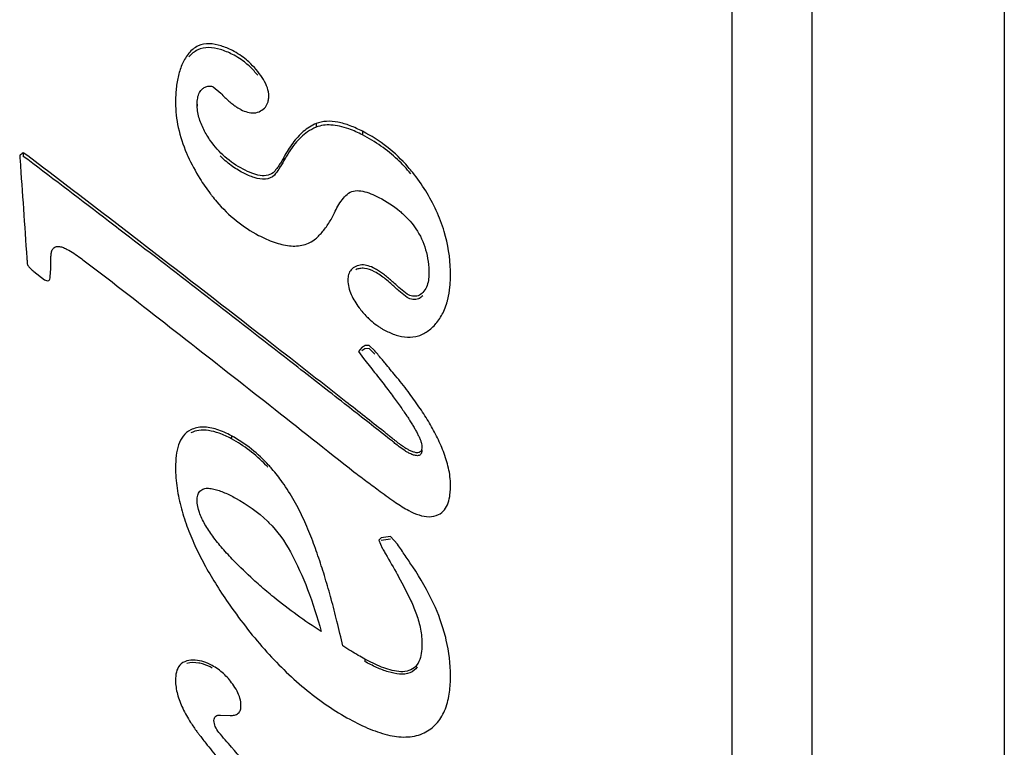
# Model space of a CAD drawing. Header units: millimetres. Extents: x 722 to 923, y -745 to -639.
# Tile 6 of 13: x 759.39 to 765.53, y -693.9 to -689.36. Entities that reach past the tile are written whole.
import ezdxf

# ---------------------------------------------------------------- set-up
doc = ezdxf.new("R2010")
doc.units = ezdxf.units.MM

msp = doc.modelspace()

# ---------------------------------------------------------------- linework, layer by layer
for p, q in [((763.8284, -677.2074), (763.8284, -724.2072)), ((764.3284, -677.2074), (764.3284, -724.2072)), ((765.5284, -677.2074), (765.5284, -724.2074)), ((760.5951, -689.7806), (760.6417, -689.8202)), ((760.3601, -689.8779), (760.3601, -689.8885)), ((760.4951, -689.8885), (760.4951, -689.901)), ((761.2372, -690.0091), (761.2372, -690.0319)), ((761.5267, -690.0574), (761.5267, -690.0801)), ((759.4384, -690.211), (759.4101, -690.1925)), ((759.4101, -690.1925), (759.4101, -690.2149)), ((759.4384, -690.2334), (759.4101, -690.2149)), ((761.0362, -690.218), (761.0362, -690.2403)), ((759.4767, -690.9316), (759.5434, -690.9828)), ((759.5784, -690.9644), (759.5817, -690.9118)), ((761.8051, -691.0733), (761.7534, -691.0312)), ((761.8051, -691.0938), (761.7534, -691.0519)), ((761.5217, -691.4054), (761.5017, -691.4305)), ((761.5417, -691.4125), (761.5217, -691.4252)), ((761.5667, -691.3921), (761.5417, -691.3927)), ((761.5667, -691.412), (761.5417, -691.4125)), ((761.6034, -691.4266), (761.5667, -691.3921)), ((761.6034, -691.4464), (761.5667, -691.412)), ((761.5017, -691.4305), (761.5317, -691.4738)), ((761.5317, -691.4738), (761.5834, -691.5383)), ((760.7084, -691.9556), (760.7084, -691.9742)), ((761.7017, -692.5833), (761.6417, -692.5916)), ((761.7451, -692.6319), (761.7017, -692.5833)), ((761.6284, -692.6068), (761.6484, -692.6555)), ((761.7017, -692.6006), (761.6417, -692.6089)), ((761.5401, -693.3473), (761.5401, -693.363)), ((760.6401, -693.6966), (760.7017, -693.699))]:
    msp.add_line(p, q)
for points, knots in [([(760.7151, -689.554), (760.6922, -689.5424), (760.6458, -689.5225), (760.5723, -689.5071), (760.4981, -689.5195), (760.4595, -689.5513), (760.4442, -689.5698)], [0, 0, 0, 0, 0.0769777, 0.1508776, 0.2226448, 0.2945107, 0.2945107, 0.2945107, 0.2945107]), ([(760.7151, -689.5778), (760.6909, -689.5656), (760.643, -689.5452), (760.5682, -689.5309), (760.496, -689.5448), (760.4589, -689.5757), (760.4442, -689.5935)], [0, 0, 0, 0, 0.0812916, 0.1554834, 0.2253294, 0.2944799, 0.2944799, 0.2944799, 0.2944799]), ([(760.8299, -689.637), (760.8211, -689.6285), (760.7862, -689.5965), (760.7464, -689.5699), (760.7151, -689.554)], [0, 0, 0, 0, 0.03671, 0.1419632, 0.1419632, 0.1419632, 0.1419632]), ([(760.825, -689.6559), (760.8167, -689.648), (760.783, -689.618), (760.745, -689.5929), (760.7151, -689.5778)], [0, 0, 0, 0, 0.0345388, 0.1351403, 0.1351403, 0.1351403, 0.1351403]), ([(760.4951, -689.8885), (760.4951, -689.8755), (760.4967, -689.8507), (760.5037, -689.8265), (760.5092, -689.8161)], [0, 0, 0, 0, 0.03891706, 0.07432144, 0.07432144, 0.07432144, 0.07432144]), ([(760.5301, -689.7911), (760.5362, -689.7866), (760.5494, -689.7785), (760.565, -689.7748), (760.5728, -689.7749)], [0, 0, 0, 0, 0.02283759, 0.04627378, 0.04627378, 0.04627378, 0.04627378]), ([(760.6921, -689.8685), (760.7003, -689.8756), (760.711, -689.8843), (760.7221, -689.8926), (760.7245, -689.8944)], [0, 0, 0, 0, 0.03238828, 0.04147046, 0.04147046, 0.04147046, 0.04147046]), ([(760.9204, -689.9063), (760.9279, -689.8969), (760.9356, -689.8816), (760.9392, -689.8655), (760.9399, -689.861)], [0, 0, 0, 0, 0.03600366, 0.04959417, 0.04959417, 0.04959417, 0.04959417]), ([(760.7684, -689.9219), (760.7813, -689.9285), (760.8079, -689.9396), (760.8508, -689.9455), (760.8789, -689.9375), (760.891, -689.9307)], [0, 0, 0, 0, 0.0433065, 0.0858683, 0.1275924, 0.1275924, 0.1275924, 0.1275924]), ([(761.2372, -690.0091), (761.2079, -690.021), (761.1533, -690.0565), (761.0876, -690.1304), (761.0525, -690.1875), (761.0362, -690.218)], [0, 0, 0, 0, 0.0947436, 0.1912952, 0.2949335, 0.2949335, 0.2949335, 0.2949335]), ([(761.5267, -690.0574), (761.5014, -690.0444), (761.4513, -690.0215), (761.3755, -689.9986), (761.3031, -689.9918), (761.2573, -690.001), (761.2372, -690.0091)], [0, 0, 0, 0, 0.0854049, 0.1647074, 0.2366227, 0.3017794, 0.3017794, 0.3017794, 0.3017794]), ([(761.2372, -690.0319), (761.2181, -690.0396), (761.1689, -690.067), (761.098, -690.1368), (761.0562, -690.2029), (761.0362, -690.2403)], [0, 0, 0, 0, 0.0617944, 0.167208, 0.2946565, 0.2946565, 0.2946565, 0.2946565]), ([(761.5267, -690.0801), (761.499, -690.0659), (761.452, -690.0446), (761.3852, -690.0247), (761.3166, -690.0143), (761.2659, -690.0203), (761.2372, -690.0319)], [0, 0, 0, 0, 0.0934878, 0.1543615, 0.2083653, 0.301435, 0.301435, 0.301435, 0.301435]), ([(761.8394, -690.3141), (761.8301, -690.3025), (761.7816, -690.2446), (761.6829, -690.1503), (761.5803, -690.0848), (761.5267, -690.0574)], [0, 0, 0, 0, 0.0445592, 0.226415, 0.4070391, 0.4070391, 0.4070391, 0.4070391]), ([(761.8274, -690.3217), (761.8016, -690.2907), (761.7133, -690.1963), (761.6059, -690.1205), (761.5267, -690.0801)], [0, 0, 0, 0, 0.1208626, 0.3874509, 0.3874509, 0.3874509, 0.3874509]), ([(759.4101, -690.1925), (759.4065, -690.1948), (759.3992, -690.1996), (759.392, -690.2043), (759.3884, -690.2067)], [0, 0, 0, 0, 0.01296399, 0.02592864, 0.02592864, 0.02592864, 0.02592864]), ([(759.3905, -690.2367), (759.3976, -690.3383), (759.4118, -690.5422), (759.4259, -690.7461), (759.433, -690.8484)], [0, 0, 0, 0, 0.3053783, 0.6131918, 0.6131918, 0.6131918, 0.6131918]), ([(761.4227, -691.7435), (761.2549, -691.6118), (760.841, -691.2883), (760.1801, -690.7768), (759.6857, -690.3988), (759.4384, -690.211)], [0, 0, 0, 0, 0.640069, 1.575796, 2.507209, 2.507209, 2.507209, 2.507209]), ([(760.7063, -690.2695), (760.6941, -690.2605), (760.6706, -690.2417), (760.6487, -690.221), (760.6383, -690.2103)], [0, 0, 0, 0, 0.04561546, 0.09021452, 0.09021452, 0.09021452, 0.09021452]), ([(761.0362, -690.218), (761.0317, -690.2266), (761.0225, -690.2431), (761.0079, -690.2667), (760.9929, -690.2884), (760.982, -690.3017), (760.9764, -690.3079)], [0, 0, 0, 0, 0.0290602, 0.0567796, 0.0831901, 0.1081797, 0.1081797, 0.1081797, 0.1081797]), ([(761.0362, -690.2403), (761.0267, -690.2581), (761.0087, -690.2893), (760.9871, -690.3183), (760.9764, -690.33)], [0, 0, 0, 0, 0.0604802, 0.1079694, 0.1079694, 0.1079694, 0.1079694]), ([(760.9764, -690.3079), (760.9662, -690.3191), (760.9367, -690.336), (760.8856, -690.3344), (760.8335, -690.3189), (760.7992, -690.303), (760.7817, -690.294)], [0, 0, 0, 0, 0.0455355, 0.0952088, 0.1493287, 0.208177, 0.208177, 0.208177, 0.208177]), ([(760.9764, -690.33), (760.9625, -690.3452), (760.9173, -690.3634), (760.8485, -690.3472), (760.8042, -690.3278), (760.7817, -690.3162)], [0, 0, 0, 0, 0.0618684, 0.1314052, 0.2071784, 0.2071784, 0.2071784, 0.2071784]), ([(761.4804, -690.4281), (761.4961, -690.4262), (761.5297, -690.4298), (761.5791, -690.4457), (761.6118, -690.461), (761.6284, -690.4696)], [0, 0, 0, 0, 0.0475043, 0.0992691, 0.1555062, 0.1555062, 0.1555062, 0.1555062]), ([(762.0748, -690.926), (762.0727, -690.8438), (762.0448, -690.6683), (761.9692, -690.5074), (761.9201, -690.4283)], [0, 0, 0, 0, 0.2468056, 0.5259532, 0.5259532, 0.5259532, 0.5259532]), ([(760.5864, -690.4588), (760.5963, -690.4715), (760.6429, -690.5281), (760.7351, -690.6185), (760.8296, -690.6806), (760.8784, -690.706)], [0, 0, 0, 0, 0.0482523, 0.219891, 0.3850037, 0.3850037, 0.3850037, 0.3850037]), ([(761.3559, -690.5561), (761.363, -690.5413), (761.3781, -690.5129), (761.4053, -690.4743), (761.4274, -690.4525), (761.4393, -690.4435)], [0, 0, 0, 0, 0.049306, 0.0964535, 0.1412808, 0.1412808, 0.1412808, 0.1412808]), ([(761.2322, -690.7281), (761.2494, -690.714), (761.2815, -690.6807), (761.3221, -690.6221), (761.3451, -690.5788), (761.3559, -690.5561)], [0, 0, 0, 0, 0.0665587, 0.1378369, 0.2132802, 0.2132802, 0.2132802, 0.2132802]), ([(761.4137, -691.7555), (761.3103, -691.6746), (760.8648, -691.3267), (760.4175, -690.9809), (760.0729, -690.7169)], [0, 0, 0, 0, 0.393671, 1.696062, 1.696062, 1.696062, 1.696062]), ([(760.8784, -690.706), (760.91, -690.7224), (760.972, -690.7506), (761.0671, -690.7751), (761.1584, -690.7723), (761.2111, -690.7454), (761.2322, -690.7281)], [0, 0, 0, 0, 0.1067215, 0.2037337, 0.2925326, 0.3745307, 0.3745307, 0.3745307, 0.3745307]), ([(759.5834, -690.838), (759.5836, -690.8298), (759.5851, -690.814), (759.5924, -690.7911), (759.6051, -690.7805), (759.6121, -690.7778)], [0, 0, 0, 0, 0.02459547, 0.04782065, 0.07036837, 0.07036837, 0.07036837, 0.07036837]), ([(759.6121, -690.7778), (759.6195, -690.7749), (759.6368, -690.7748), (759.6526, -690.7794), (759.6606, -690.7824), (759.6607, -690.7825)], [0, 0, 0, 0, 0.02394014, 0.04923558, 0.04954561, 0.04954561, 0.04954561, 0.04954561]), ([(759.4351, -690.8786), (759.4358, -690.8854), (759.4422, -690.8993), (759.4577, -690.9162), (759.4701, -690.9265), (759.4767, -690.9316)], [0, 0, 0, 0, 0.02062688, 0.04372401, 0.0688195, 0.0688195, 0.0688195, 0.0688195]), ([(761.4843, -690.8992), (761.4736, -690.9042), (761.4538, -690.9178), (761.4374, -690.9497), (761.4351, -690.9727), (761.4351, -690.9843)], [0, 0, 0, 0, 0.0354748, 0.0693025, 0.1039606, 0.1039606, 0.1039606, 0.1039606]), ([(761.6017, -690.9125), (761.589, -690.9058), (761.5632, -690.8946), (761.5223, -690.8879), (761.4958, -690.8939), (761.4843, -690.8992)], [0, 0, 0, 0, 0.0430344, 0.0840763, 0.1220666, 0.1220666, 0.1220666, 0.1220666]), ([(761.6017, -690.9333), (761.5818, -690.9229), (761.5512, -690.9109), (761.5101, -690.9111), (761.4924, -690.9164), (761.4843, -690.9201)], [0, 0, 0, 0, 0.0675013, 0.0954116, 0.1219908, 0.1219908, 0.1219908, 0.1219908]), ([(761.6503, -690.9436), (761.6423, -690.9377), (761.6266, -690.9267), (761.61, -690.9168), (761.6017, -690.9125)], [0, 0, 0, 0, 0.02964401, 0.05768374, 0.05768374, 0.05768374, 0.05768374]), ([(759.5434, -690.9828), (759.5476, -690.9848), (759.5556, -690.9882), (759.5705, -690.9908), (759.578, -690.9775), (759.5781, -690.969), (759.5784, -690.9644)], [0, 0, 0, 0, 0.01405732, 0.02714049, 0.03930865, 0.05318621, 0.05318621, 0.05318621, 0.05318621]), ([(759.8984, -690.9456), (760.0739, -691.0815), (760.4248, -691.3545), (760.9503, -691.7667), (761.3001, -692.0433), (761.4751, -692.1821)], [0, 0, 0, 0, 0.665849, 1.333782, 2.003725, 2.003725, 2.003725, 2.003725]), ([(761.7035, -691.0071), (761.6919, -690.9971), (761.6699, -690.979), (761.6472, -690.9617), (761.6362, -690.9542)], [0, 0, 0, 0, 0.04570367, 0.0855598, 0.0855598, 0.0855598, 0.0855598]), ([(761.7534, -691.0312), (761.7445, -691.0229), (761.727, -691.0069), (761.7009, -690.9839), (761.6756, -690.9629), (761.6587, -690.9498), (761.6503, -690.9436)], [0, 0, 0, 0, 0.0366562, 0.0712584, 0.1041441, 0.1354344, 0.1354344, 0.1354344, 0.1354344]), ([(761.9017, -691.0627), (761.8936, -691.0709), (761.8743, -691.0851), (761.8501, -691.0868), (761.8389, -691.0851)], [0, 0, 0, 0, 0.03477136, 0.06889707, 0.06889707, 0.06889707, 0.06889707]), ([(761.8744, -691.1019), (761.8691, -691.104), (761.8578, -691.1069), (761.8461, -691.1066), (761.8404, -691.1058)], [0, 0, 0, 0, 0.01715401, 0.03459221, 0.03459221, 0.03459221, 0.03459221]), ([(761.9017, -691.0832), (761.8956, -691.0894), (761.8867, -691.0965), (761.8766, -691.1011), (761.8744, -691.1019)], [0, 0, 0, 0, 0.02624644, 0.03323554, 0.03323554, 0.03323554, 0.03323554]), ([(761.564, -691.2242), (761.5681, -691.2281), (761.5844, -691.2432), (761.6018, -691.257), (761.6153, -691.2666)], [0, 0, 0, 0, 0.01695119, 0.06660835, 0.06660835, 0.06660835, 0.06660835]), ([(761.8058, -691.3408), (761.829, -691.3418), (761.8766, -691.3364), (761.9408, -691.3023), (761.9748, -691.2676), (761.9902, -691.2484)], [0, 0, 0, 0, 0.0697313, 0.140138, 0.213865, 0.213865, 0.213865, 0.213865]), ([(761.9368, -691.8653), (761.9182, -691.8343), (761.8777, -691.7716), (761.8092, -691.6769), (761.7588, -691.6136), (761.7317, -691.5811)], [0, 0, 0, 0, 0.1082743, 0.2237199, 0.350724, 0.350724, 0.350724, 0.350724]), ([(761.7367, -691.7378), (761.7445, -691.7485), (761.7595, -691.7694), (761.7743, -691.7904), (761.7813, -691.8005)], [0, 0, 0, 0, 0.0399027, 0.07698107, 0.07698107, 0.07698107, 0.07698107]), ([(761.7813, -691.8005), (761.7878, -691.81), (761.7953, -691.8209), (761.8026, -691.832), (761.8036, -691.8334)], [0, 0, 0, 0, 0.03442879, 0.03973506, 0.03973506, 0.03973506, 0.03973506]), ([(760.7084, -691.9556), (760.6794, -691.9401), (760.6223, -691.9142), (760.5347, -691.8959), (760.4782, -691.9074), (760.4551, -691.9188)], [0, 0, 0, 0, 0.098823, 0.1871105, 0.2646053, 0.2646053, 0.2646053, 0.2646053]), ([(761.8182, -691.8557), (761.8235, -691.864), (761.8336, -691.88), (761.8478, -691.9036), (761.8605, -691.926), (761.8682, -691.9407), (761.8718, -691.9479)], [0, 0, 0, 0, 0.0294541, 0.0568566, 0.0825685, 0.106698, 0.106698, 0.106698, 0.106698]), ([(760.4551, -691.9188), (760.437, -691.9278), (760.4043, -691.9552), (760.3762, -692.0134), (760.3624, -692.0805), (760.3601, -692.1279), (760.3601, -692.1527)], [0, 0, 0, 0, 0.0604607, 0.1229207, 0.1906186, 0.2648359, 0.2648359, 0.2648359, 0.2648359]), ([(760.7084, -691.9742), (760.684, -691.9612), (760.6378, -691.9397), (760.5693, -691.9208), (760.5079, -691.9188), (760.4711, -691.9296), (760.4551, -691.9375)], [0, 0, 0, 0, 0.0829982, 0.1524196, 0.2115392, 0.2651181, 0.2651181, 0.2651181, 0.2651181]), ([(760.9612, -692.1616), (760.9543, -692.1536), (760.9153, -692.1098), (760.8356, -692.0344), (760.753, -691.9793), (760.7084, -691.9556)], [0, 0, 0, 0, 0.0317666, 0.1760994, 0.3276565, 0.3276565, 0.3276565, 0.3276565]), ([(760.9353, -692.1509), (760.9308, -692.1462), (760.8647, -692.0767), (760.7873, -692.0162), (760.7084, -691.9742)], [0, 0, 0, 0, 0.019532, 0.2878039, 0.2878039, 0.2878039, 0.2878039]), ([(761.7284, -691.9842), (761.7264, -691.9825), (761.7215, -691.9786), (761.7128, -691.9717), (761.7028, -691.9638), (761.6922, -691.9554), (761.6816, -691.9471), (761.6703, -691.9381), (761.6625, -691.932), (761.6584, -691.9288)], [0, 0, 0, 0, 0.00775342, 0.0187973, 0.03331073, 0.04599948, 0.05933663, 0.07369713, 0.08925997, 0.08925997, 0.08925997, 0.08925997]), ([(761.7284, -692.0027), (761.7214, -691.997), (761.698, -691.9787), (761.6747, -691.9602), (761.6584, -691.9474)], [0, 0, 0, 0, 0.02705687, 0.08918652, 0.08918652, 0.08918652, 0.08918652]), ([(761.8718, -691.9479), (761.8751, -691.9546), (761.8813, -691.9677), (761.8891, -691.9871), (761.8931, -691.9999), (761.8945, -692.0062)], [0, 0, 0, 0, 0.02250736, 0.04333199, 0.06271207, 0.06271207, 0.06271207, 0.06271207]), ([(762.0751, -692.2642), (762.0751, -692.2281), (762.0654, -692.1562), (762.0329, -692.0538), (762.0036, -691.989), (761.9877, -691.9574)], [0, 0, 0, 0, 0.1083881, 0.2153612, 0.3215055, 0.3215055, 0.3215055, 0.3215055]), ([(761.8101, -692.0601), (761.8042, -692.057), (761.7853, -692.0458), (761.7673, -692.0332), (761.7551, -692.0239)], [0, 0, 0, 0, 0.01989705, 0.06583199, 0.06583199, 0.06583199, 0.06583199]), ([(761.8101, -692.0416), (761.8009, -692.0367), (761.7826, -692.0255), (761.7652, -692.013), (761.7564, -692.0063)], [0, 0, 0, 0, 0.03122842, 0.0642929, 0.0642929, 0.0642929, 0.0642929]), ([(761.8967, -692.0241), (761.8967, -692.0299), (761.896, -692.0411), (761.8877, -692.0575), (761.8692, -692.0629), (761.8499, -692.0591), (761.83, -692.0518), (761.8168, -692.0452), (761.8101, -692.0416)], [0, 0, 0, 0, 0.0174127, 0.0337726, 0.0510158, 0.0707184, 0.0920332, 0.1148064, 0.1148064, 0.1148064, 0.1148064]), ([(761.8967, -692.0426), (761.8967, -692.05), (761.896, -692.0646), (761.8792, -692.0815), (761.8555, -692.0793), (761.8411, -692.0744), (761.8336, -692.0713)], [0, 0, 0, 0, 0.02220083, 0.04185261, 0.0639548, 0.08833332, 0.08833332, 0.08833332, 0.08833332]), ([(761.1006, -692.3615), (761.0781, -692.3218), (761.0346, -692.2529), (760.9845, -692.1887), (760.9612, -692.1616)], [0, 0, 0, 0, 0.1368364, 0.2439496, 0.2439496, 0.2439496, 0.2439496]), ([(761.4751, -692.1821), (761.502, -692.2021), (761.5559, -692.2421), (761.6098, -692.2822), (761.6367, -692.3023)], [0, 0, 0, 0, 0.1006918, 0.2014215, 0.2014215, 0.2014215, 0.2014215]), ([(760.512, -692.301), (760.5185, -692.294), (760.5365, -692.2836), (760.5565, -692.2824), (760.5666, -692.2829)], [0, 0, 0, 0, 0.02870313, 0.05892048, 0.05892048, 0.05892048, 0.05892048]), ([(760.5666, -692.2829), (760.5774, -692.2834), (760.5996, -692.287), (760.6327, -692.2969), (760.6666, -692.3103), (760.6891, -692.3207), (760.7005, -692.3263)], [0, 0, 0, 0, 0.0325, 0.0670808, 0.1035731, 0.1416322, 0.1416322, 0.1416322, 0.1416322]), ([(762.0001, -692.4473), (762.0145, -692.4405), (762.0406, -692.419), (762.0627, -692.3731), (762.0721, -692.3264), (762.0744, -692.2954), (762.0748, -692.2821)], [0, 0, 0, 0, 0.0478515, 0.0970473, 0.1501435, 0.1900231, 0.1900231, 0.1900231, 0.1900231]), ([(760.4951, -692.3575), (760.4951, -692.347), (760.4967, -692.327), (760.5056, -692.308), (760.512, -692.301)], [0, 0, 0, 0, 0.03131409, 0.0599399, 0.0599399, 0.0599399, 0.0599399]), ([(761.6367, -692.3023), (761.6529, -692.3144), (761.6844, -692.3378), (761.7301, -692.3697), (761.7731, -692.3977), (761.801, -692.4143), (761.8151, -692.4218)], [0, 0, 0, 0, 0.0606858, 0.1176972, 0.1669481, 0.2148833, 0.2148833, 0.2148833, 0.2148833]), ([(760.5436, -692.5078), (760.5299, -692.484), (760.5066, -692.4361), (760.4951, -692.3831), (760.4951, -692.3575)], [0, 0, 0, 0, 0.0824566, 0.1592463, 0.1592463, 0.1592463, 0.1592463]), ([(761.8785, -692.4493), (761.8989, -692.4558), (761.9401, -692.4641), (761.9821, -692.4557), (762.0001, -692.4473)], [0, 0, 0, 0, 0.0644109, 0.1238577, 0.1238577, 0.1238577, 0.1238577]), ([(760.7233, -692.7342), (760.6991, -692.7092), (760.6537, -692.6601), (760.5928, -692.585), (760.5583, -692.5336), (760.5436, -692.5078)], [0, 0, 0, 0, 0.1043118, 0.2006949, 0.2896538, 0.2896538, 0.2896538, 0.2896538]), ([(761.2936, -692.8433), (761.281, -692.8016), (761.2547, -692.7189), (761.2107, -692.5966), (761.1775, -692.5167), (761.1595, -692.4774)], [0, 0, 0, 0, 0.1305752, 0.2602045, 0.3899514, 0.3899514, 0.3899514, 0.3899514]), ([(760.4369, -692.5344), (760.4522, -692.5749), (760.4865, -692.6551), (760.5265, -692.7328), (760.5477, -692.7713)], [0, 0, 0, 0, 0.1296723, 0.2616754, 0.2616754, 0.2616754, 0.2616754]), ([(761.6417, -692.5916), (761.6395, -692.5941), (761.6351, -692.5992), (761.6306, -692.6043), (761.6284, -692.6068)], [0, 0, 0, 0, 0.01012298, 0.02024668, 0.02024668, 0.02024668, 0.02024668]), ([(761.8401, -692.7732), (761.8243, -692.7496), (761.7926, -692.7025), (761.7609, -692.6555), (761.7451, -692.6319)], [0, 0, 0, 0, 0.0851362, 0.1702046, 0.1702046, 0.1702046, 0.1702046]), ([(761.0767, -692.6793), (761.1174, -692.7549), (761.1908, -692.9176), (761.2448, -693.0875), (761.2684, -693.1765)], [0, 0, 0, 0, 0.2575353, 0.5337642, 0.5337642, 0.5337642, 0.5337642]), ([(761.2684, -693.1765), (761.1664, -693.1099), (761.0364, -693.0165), (760.9142, -692.9136), (760.8858, -692.8886)], [0, 0, 0, 0, 0.3655751, 0.4790548, 0.4790548, 0.4790548, 0.4790548]), ([(760.6989, -693.0119), (760.77, -693.1137), (760.9182, -693.3034), (761.1684, -693.5452), (761.3532, -693.6716), (761.4467, -693.7229)], [0, 0, 0, 0, 0.372623, 0.719918, 1.040031, 1.040031, 1.040031, 1.040031]), ([(761.8281, -692.9851), (761.8413, -693.0129), (761.8653, -693.0703), (761.8903, -693.1614), (761.8967, -693.2249), (761.8967, -693.257)], [0, 0, 0, 0, 0.0924194, 0.1862235, 0.2824907, 0.2824907, 0.2824907, 0.2824907]), ([(761.5401, -693.3473), (761.5265, -693.3399), (761.4974, -693.3236), (761.4517, -693.2966), (761.4199, -693.2765), (761.4034, -693.2656)], [0, 0, 0, 0, 0.0463552, 0.1001674, 0.1592453, 0.1592453, 0.1592453, 0.1592453]), ([(761.8967, -693.257), (761.8967, -693.2757), (761.8946, -693.3115), (761.8814, -693.3624), (761.8518, -693.4052), (761.8038, -693.4268), (761.7509, -693.4274), (761.6975, -693.4164), (761.6443, -693.3979), (761.5916, -693.3745), (761.5572, -693.3567), (761.5401, -693.3473)], [0, 0, 0, 0, 0.0561042, 0.1070312, 0.1565509, 0.2064259, 0.2582049, 0.3129352, 0.3693849, 0.4270211, 0.485621, 0.485621, 0.485621, 0.485621]), ([(762.0751, -693.4522), (762.0751, -693.3776), (762.0654, -693.2994), (762.0474, -693.2238), (762.0467, -693.2208)], [0, 0, 0, 0, 0.2239769, 0.2332469, 0.2332469, 0.2332469, 0.2332469]), ([(760.4301, -693.3597), (760.4138, -693.3642), (760.3833, -693.3821), (760.3627, -693.4294), (760.3601, -693.4623), (760.3601, -693.4791)], [0, 0, 0, 0, 0.0505189, 0.0985464, 0.1488606, 0.1488606, 0.1488606, 0.1488606]), ([(760.5366, -693.3652), (760.5193, -693.3595), (760.4838, -693.3518), (760.4472, -693.355), (760.4301, -693.3597)], [0, 0, 0, 0, 0.0546341, 0.1078529, 0.1078529, 0.1078529, 0.1078529]), ([(760.5348, -693.3802), (760.525, -693.377), (760.4909, -693.3684), (760.4541, -693.3688), (760.4301, -693.3754)], [0, 0, 0, 0, 0.0308397, 0.1056762, 0.1056762, 0.1056762, 0.1056762]), ([(760.7167, -693.5037), (760.6998, -693.48), (760.6613, -693.436), (760.6137, -693.4019), (760.5884, -693.388)], [0, 0, 0, 0, 0.0873444, 0.1738497, 0.1738497, 0.1738497, 0.1738497]), ([(761.8679, -693.396), (761.8566, -693.4121), (761.8224, -693.4402), (761.7545, -693.4447), (761.6844, -693.4288), (761.6119, -693.4003), (761.5642, -693.3761), (761.5401, -693.363)], [0, 0, 0, 0, 0.0589652, 0.123938, 0.1963687, 0.2741424, 0.3566776, 0.3566776, 0.3566776, 0.3566776]), ([(760.7618, -693.592), (760.7574, -693.5765), (760.7444, -693.5457), (760.7267, -693.5176), (760.7167, -693.5037)], [0, 0, 0, 0, 0.04830753, 0.09950723, 0.09950723, 0.09950723, 0.09950723]), ([(761.9117, -693.8071), (761.9393, -693.7936), (761.9919, -693.755), (762.0442, -693.6686), (762.0694, -693.5694), (762.0744, -693.5007), (762.075, -693.4676)], [0, 0, 0, 0, 0.0921355, 0.190066, 0.2969406, 0.396214, 0.396214, 0.396214, 0.396214]), ([(760.3723, -693.5662), (760.3804, -693.5966), (760.4041, -693.6575), (760.4362, -693.7141), (760.4542, -693.7424)], [0, 0, 0, 0, 0.0941906, 0.1948355, 0.1948355, 0.1948355, 0.1948355]), ([(760.6001, -693.7302), (760.6001, -693.7253), (760.6012, -693.7154), (760.6099, -693.7025), (760.6195, -693.6987), (760.6244, -693.6977)], [0, 0, 0, 0, 0.01478957, 0.02924185, 0.04422822, 0.04422822, 0.04422822, 0.04422822]), ([(761.4467, -693.7229), (761.4882, -693.7457), (761.5691, -693.7856), (761.6911, -693.8263), (761.8073, -693.8394), (761.8805, -693.8224), (761.9117, -693.8071)], [0, 0, 0, 0, 0.1418158, 0.2700327, 0.3842361, 0.4886846, 0.4886846, 0.4886846, 0.4886846]), ([(760.7101, -693.8978), (760.6967, -693.8823), (760.6701, -693.8515), (760.6434, -693.8206), (760.6301, -693.8052)], [0, 0, 0, 0, 0.0611841, 0.1223462, 0.1223462, 0.1223462, 0.1223462])]:
    msp.add_open_spline(points, degree=3, knots=knots)
for points in [[(760.4442, -689.5698), (760.428, -689.5894), (760.4146, -689.6115), (760.4039, -689.6346)], [(760.4039, -689.6346), (760.3929, -689.6584), (760.3845, -689.6835), (760.3782, -689.7089)], [(760.873, -689.6845), (760.8595, -689.6679), (760.8451, -689.652), (760.8299, -689.637)], [(760.873, -689.708), (760.8581, -689.6897), (760.8421, -689.6722), (760.825, -689.6559)], [(760.9089, -689.7352), (760.8983, -689.7174), (760.8861, -689.7005), (760.873, -689.6845)], [(760.3782, -689.7089), (760.3717, -689.7355), (760.3673, -689.7626), (760.3644, -689.7898)], [(760.933, -689.7868), (760.9271, -689.7687), (760.9187, -689.7515), (760.9089, -689.7352)], [(760.3644, -689.7898), (760.3614, -689.8191), (760.3601, -689.8485), (760.3601, -689.8779)], [(760.5092, -689.8161), (760.5143, -689.8065), (760.5214, -689.7976), (760.5301, -689.7911)], [(760.5728, -689.7749), (760.5804, -689.775), (760.5882, -689.7771), (760.5951, -689.7806)], [(760.6417, -689.8202), (760.65, -689.8289), (760.6584, -689.8373), (760.667, -689.8456)], [(760.9417, -689.838), (760.9417, -689.8207), (760.9384, -689.8032), (760.933, -689.7868)], [(760.3601, -689.8779), (760.3601, -689.9302), (760.3662, -689.9827), (760.3773, -690.0337)], [(760.5064, -689.9708), (760.4992, -689.9441), (760.4951, -689.9162), (760.4951, -689.8885)], [(760.667, -689.8456), (760.6752, -689.8534), (760.6836, -689.8611), (760.6921, -689.8685)], [(760.9399, -689.861), (760.9412, -689.8534), (760.9417, -689.8457), (760.9417, -689.838)], [(760.7245, -689.8944), (760.7305, -689.8988), (760.7365, -689.903), (760.7427, -689.907)], [(760.7427, -689.907), (760.7462, -689.9093), (760.7498, -689.9115), (760.7534, -689.9136)], [(760.7534, -689.9136), (760.7583, -689.9165), (760.7633, -689.9193), (760.7684, -689.9219)], [(760.891, -689.9307), (760.9021, -689.9245), (760.9125, -689.9162), (760.9204, -689.9063)], [(760.5362, -690.0467), (760.5239, -690.0225), (760.5136, -689.997), (760.5064, -689.9708)], [(760.3773, -690.0337), (760.3892, -690.0886), (760.4071, -690.1423), (760.4291, -690.194)], [(760.5784, -690.116), (760.5628, -690.0939), (760.5484, -690.0708), (760.5362, -690.0467)], [(760.668, -690.2162), (760.6344, -690.1865), (760.6043, -690.1525), (760.5784, -690.116)], [(760.4291, -690.194), (760.4317, -690.2001), (760.4344, -690.2062), (760.4371, -690.2123)], [(759.3884, -690.2067), (759.3891, -690.2167), (759.3898, -690.2267), (759.3905, -690.2367)], [(759.9422, -690.6169), (759.7746, -690.4887), (759.6066, -690.3609), (759.4384, -690.2334)], [(760.4371, -690.2123), (760.4588, -690.2604), (760.484, -690.3069), (760.5117, -690.3518)], [(760.7817, -690.294), (760.7409, -690.273), (760.7024, -690.2467), (760.668, -690.2162)], [(760.7817, -690.3162), (760.7554, -690.3027), (760.7301, -690.287), (760.7063, -690.2695)], [(761.9201, -690.4283), (761.8955, -690.3887), (761.8686, -690.3504), (761.8394, -690.3141)], [(760.5117, -690.3518), (760.5315, -690.3837), (760.5527, -690.4147), (760.5754, -690.4446)], [(761.4393, -690.4435), (761.451, -690.4348), (761.4659, -690.4298), (761.4804, -690.4281)], [(760.5754, -690.4446), (760.579, -690.4494), (760.5827, -690.4541), (760.5864, -690.4588)], [(761.6284, -690.4696), (761.6748, -690.4936), (761.7194, -690.5219), (761.7595, -690.5554)], [(761.7595, -690.5554), (761.7631, -690.5584), (761.7667, -690.5615), (761.7702, -690.5646)], [(761.7702, -690.5646), (761.7743, -690.5681), (761.7783, -690.5717), (761.7822, -690.5754)], [(760.0729, -690.7169), (760.0293, -690.6835), (759.9858, -690.6502), (759.9422, -690.6169)], [(761.7822, -690.5754), (761.8113, -690.6023), (761.8377, -690.6325), (761.8597, -690.6654)], [(761.8597, -690.6654), (761.8862, -690.7052), (761.9068, -690.7496), (761.92, -690.7956)], [(759.6607, -690.7825), (759.669, -690.7856), (759.6772, -690.7894), (759.6851, -690.7935)], [(759.6851, -690.7935), (759.699, -690.8008), (759.7125, -690.809), (759.7256, -690.8177)], [(761.92, -690.7956), (761.9339, -690.844), (761.9401, -690.895), (761.9401, -690.9454)], [(759.433, -690.8484), (759.4337, -690.8585), (759.4344, -690.8685), (759.4351, -690.8786)], [(759.5826, -690.8749), (759.5829, -690.8626), (759.5831, -690.8503), (759.5834, -690.838)], [(759.7256, -690.8177), (759.7396, -690.827), (759.7533, -690.8369), (759.7667, -690.8469)], [(759.7667, -690.8469), (759.7887, -690.8634), (759.8106, -690.8798), (759.8326, -690.8962)], [(759.5817, -690.9118), (759.582, -690.8995), (759.5823, -690.8872), (759.5826, -690.8749)], [(759.8326, -690.8962), (759.8545, -690.9127), (759.8765, -690.9291), (759.8984, -690.9456)], [(761.6362, -690.9542), (761.6251, -690.9466), (761.6137, -690.9395), (761.6017, -690.9333)], [(762.0751, -690.9494), (762.0751, -690.9416), (762.075, -690.9338), (762.0748, -690.926)], [(761.4351, -690.9843), (761.4351, -691), (761.4372, -691.0158), (761.4409, -691.0311)], [(761.9368, -690.9884), (761.9345, -691.0022), (761.9308, -691.0159), (761.925, -691.0286)], [(761.9401, -690.9454), (761.9401, -690.9598), (761.9392, -690.9742), (761.9368, -690.9884)], [(762.0711, -691.0289), (762.0731, -691.0103), (762.0742, -690.9916), (762.0748, -690.9728)], [(762.0748, -690.9728), (762.075, -690.965), (762.0751, -690.9572), (762.0751, -690.9494)], [(761.4409, -691.0311), (761.4446, -691.0464), (761.4499, -691.0613), (761.4562, -691.0757)], [(761.7534, -691.0519), (761.737, -691.0366), (761.7205, -691.0216), (761.7035, -691.0071)], [(761.925, -691.0286), (761.9193, -691.0411), (761.9114, -691.0529), (761.9017, -691.0627)], [(762.0581, -691.1049), (762.0643, -691.0799), (762.0684, -691.0545), (762.0711, -691.0289)], [(761.4562, -691.0757), (761.4625, -691.09), (761.4699, -691.1038), (761.478, -691.1171)], [(761.478, -691.1171), (761.4863, -691.1309), (761.4955, -691.1443), (761.5051, -691.1572)], [(761.8389, -691.0851), (761.8271, -691.0834), (761.8156, -691.0788), (761.8051, -691.0733)], [(761.8404, -691.1058), (761.8281, -691.1041), (761.8161, -691.0996), (761.8051, -691.0938)], [(762.0499, -691.134), (762.0519, -691.1279), (762.0537, -691.1216), (762.0554, -691.1154)], [(762.0554, -691.1154), (762.0564, -691.1119), (762.0573, -691.1084), (762.0581, -691.1049)], [(761.5051, -691.1572), (761.5198, -691.177), (761.5358, -691.1959), (761.5531, -691.2135)], [(761.9902, -691.2484), (762.0072, -691.2274), (762.0213, -691.2039), (762.0326, -691.1793)], [(762.0326, -691.1793), (762.0393, -691.1646), (762.0451, -691.1495), (762.0499, -691.134)], [(761.5531, -691.2135), (761.5567, -691.2171), (761.5603, -691.2207), (761.564, -691.2242)], [(761.6153, -691.2666), (761.619, -691.2692), (761.6227, -691.2718), (761.6264, -691.2743)], [(761.6264, -691.2743), (761.6315, -691.2777), (761.6366, -691.2809), (761.6418, -691.2841)], [(761.6418, -691.2841), (761.645, -691.2861), (761.6483, -691.288), (761.6515, -691.2899)], [(761.6515, -691.2899), (761.6566, -691.2928), (761.6616, -691.2956), (761.6667, -691.2983)], [(761.6667, -691.2983), (761.6887, -691.3098), (761.7115, -691.3199), (761.7352, -691.3275)], [(761.7352, -691.3275), (761.758, -691.3348), (761.7818, -691.3397), (761.8058, -691.3408)], [(761.5317, -691.399), (761.5284, -691.4012), (761.5251, -691.4033), (761.5217, -691.4054)], [(761.5417, -691.3927), (761.5384, -691.3948), (761.5351, -691.3969), (761.5317, -691.399)], [(761.6502, -691.4828), (761.6346, -691.4641), (761.619, -691.4453), (761.6034, -691.4266)], [(761.6676, -691.5038), (761.6618, -691.4968), (761.656, -691.4898), (761.6502, -691.4828)], [(761.5834, -691.5383), (761.5955, -691.5534), (761.6076, -691.5686), (761.6195, -691.5838)], [(761.7317, -691.5811), (761.7104, -691.5553), (761.689, -691.5295), (761.6676, -691.5038)], [(761.6195, -691.5838), (761.6307, -691.5979), (761.6418, -691.6121), (761.6528, -691.6263)], [(761.6528, -691.6263), (761.663, -691.6396), (761.6732, -691.6528), (761.6833, -691.6661)], [(761.6833, -691.6661), (761.6927, -691.6784), (761.702, -691.6908), (761.7112, -691.7032)], [(761.7112, -691.7032), (761.7198, -691.7147), (761.7283, -691.7262), (761.7367, -691.7378)], [(761.6584, -691.9474), (761.5769, -691.8834), (761.4953, -691.8194), (761.4137, -691.7555)], [(761.6584, -691.9288), (761.5799, -691.8669), (761.5013, -691.8052), (761.4227, -691.7435)], [(761.8036, -691.8334), (761.8065, -691.8378), (761.8093, -691.8421), (761.8122, -691.8465)], [(761.8122, -691.8465), (761.8142, -691.8495), (761.8162, -691.8526), (761.8182, -691.8557)], [(761.9877, -691.9574), (761.9719, -691.926), (761.9548, -691.8953), (761.9368, -691.8653)], [(761.7564, -692.0063), (761.7469, -691.9991), (761.7376, -691.9917), (761.7284, -691.9842)], [(761.7551, -692.0239), (761.7461, -692.0171), (761.7372, -692.01), (761.7284, -692.0027)], [(761.8945, -692.0062), (761.8958, -692.0121), (761.8967, -692.0181), (761.8967, -692.0241)], [(761.8336, -692.0713), (761.8256, -692.068), (761.8177, -692.0642), (761.8101, -692.0601)], [(760.3601, -692.1527), (760.3601, -692.1961), (760.3635, -692.2397), (760.3698, -692.2827)], [(760.3698, -692.2827), (760.3761, -692.3257), (760.3852, -692.3684), (760.3965, -692.4104)], [(762.0748, -692.2821), (762.075, -692.2762), (762.0751, -692.2702), (762.0751, -692.2642)], [(760.7005, -692.3263), (760.7122, -692.332), (760.7237, -692.3379), (760.7351, -692.344)], [(760.7351, -692.344), (760.8068, -692.3826), (760.8746, -692.4306), (760.9328, -692.4876)], [(761.1595, -692.4774), (761.1415, -692.438), (761.1221, -692.3991), (761.1006, -692.3615)], [(760.3965, -692.4104), (760.4079, -692.4524), (760.4215, -692.4938), (760.4369, -692.5344)], [(761.8151, -692.4218), (761.8354, -692.4327), (761.8565, -692.4423), (761.8785, -692.4493)], [(760.9328, -692.4876), (760.9361, -692.4908), (760.9394, -692.4942), (760.9427, -692.4975)], [(760.9427, -692.4975), (760.9956, -692.5511), (761.0411, -692.613), (761.0767, -692.6793)], [(761.6484, -692.6555), (761.6532, -692.6634), (761.6579, -692.6714), (761.6626, -692.6793)], [(761.6626, -692.6793), (761.6652, -692.6836), (761.6677, -692.6879), (761.6702, -692.6922)], [(761.6702, -692.6922), (761.6956, -692.7352), (761.7204, -692.7787), (761.7444, -692.8225)], [(760.5477, -692.7713), (760.5699, -692.8114), (760.5933, -692.8509), (760.6177, -692.8897)], [(760.8448, -692.852), (760.8031, -692.814), (760.7625, -692.7748), (760.7233, -692.7342)], [(761.9692, -693.0011), (761.9328, -692.9217), (761.8888, -692.8457), (761.8401, -692.7732)], [(761.7444, -692.8225), (761.7468, -692.8269), (761.7492, -692.8312), (761.7516, -692.8356)], [(761.7516, -692.8356), (761.7783, -692.8848), (761.804, -692.9346), (761.8281, -692.9851)], [(760.6177, -692.8897), (760.6437, -692.9311), (760.6708, -692.9718), (760.6989, -693.0119)], [(760.8858, -692.8886), (760.872, -692.8766), (760.8583, -692.8644), (760.8448, -692.852)], [(761.3309, -692.9729), (761.319, -692.9296), (761.3067, -692.8863), (761.2936, -692.8433)], [(761.3671, -693.1122), (761.3556, -693.0656), (761.3435, -693.0192), (761.3309, -692.9729)], [(762.043, -693.2063), (762.0249, -693.1359), (761.9996, -693.0671), (761.9692, -693.0011)], [(761.4034, -693.2656), (761.3918, -693.2144), (761.3798, -693.1632), (761.3671, -693.1122)], [(762.0467, -693.2208), (762.0455, -693.216), (762.0443, -693.2111), (762.043, -693.2063)], [(760.5884, -693.4036), (760.5713, -693.3943), (760.5534, -693.3861), (760.5348, -693.3802)], [(760.5884, -693.388), (760.5719, -693.379), (760.5545, -693.3711), (760.5366, -693.3652)], [(760.3601, -693.4791), (760.3601, -693.5084), (760.3648, -693.5379), (760.3723, -693.5662)], [(762.075, -693.4676), (762.075, -693.4625), (762.0751, -693.4574), (762.0751, -693.4522)], [(760.7684, -693.6373), (760.7684, -693.622), (760.7659, -693.6067), (760.7618, -693.592)], [(760.6244, -693.6977), (760.6295, -693.6966), (760.6348, -693.6964), (760.6401, -693.6966)], [(760.7017, -693.699), (760.7108, -693.6994), (760.7201, -693.699), (760.7289, -693.6968)], [(760.7289, -693.6968), (760.7372, -693.6947), (760.7454, -693.6909), (760.7517, -693.6851)], [(760.7517, -693.6851), (760.7579, -693.6794), (760.7623, -693.6716), (760.7649, -693.6635)], [(760.7649, -693.6635), (760.7676, -693.6551), (760.7684, -693.6461), (760.7684, -693.6373)], [(760.4542, -693.7424), (760.4667, -693.7621), (760.4799, -693.7813), (760.4936, -693.8001)], [(760.6082, -693.7688), (760.6032, -693.7567), (760.6001, -693.7434), (760.6001, -693.7302)], [(760.4936, -693.8001), (760.4968, -693.8046), (760.5001, -693.809), (760.5034, -693.8134)], [(760.5034, -693.8134), (760.5079, -693.8194), (760.5124, -693.8254), (760.517, -693.8313)], [(760.6301, -693.8052), (760.6213, -693.7941), (760.6136, -693.7819), (760.6082, -693.7688)], [(760.517, -693.8313), (760.5198, -693.8349), (760.5225, -693.8384), (760.5253, -693.8419)], [(760.5253, -693.8419), (760.5329, -693.8517), (760.5406, -693.8615), (760.5484, -693.8713)], [(760.5484, -693.8713), (760.5743, -693.9038), (760.6006, -693.9359), (760.6274, -693.9677)], [(760.8476, -694.0579), (760.8018, -694.0045), (760.7559, -693.9511), (760.7101, -693.8978)]]:
    msp.add_open_spline(points, degree=3)

doc.saveas('drawing.dxf')
